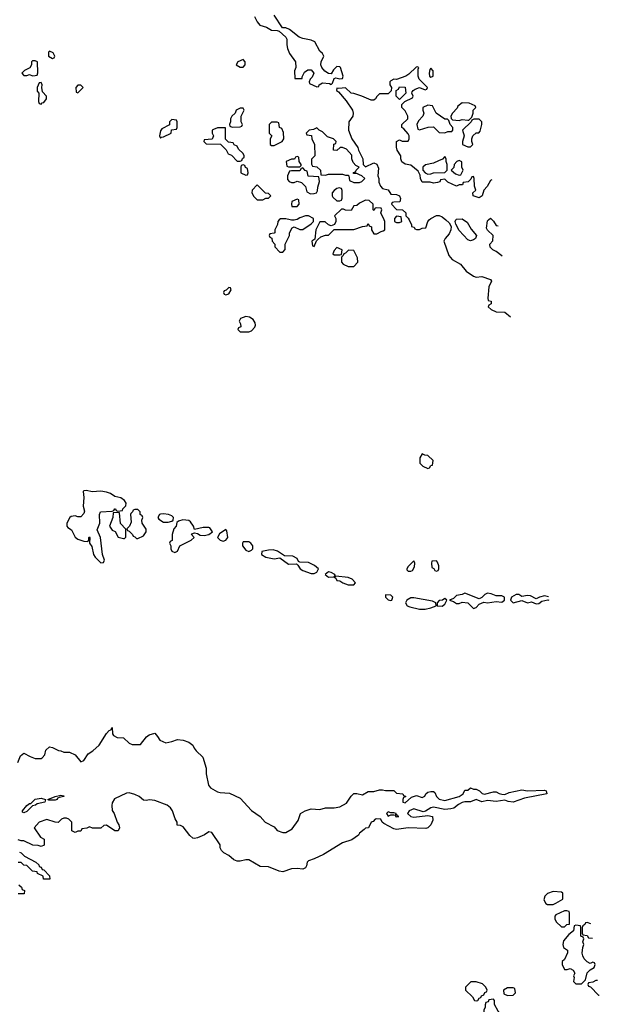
# Model space of a CAD drawing. Header units: inches. Extents: x 2671394 to 2765652, y 830470 to 955458.
# Tile 90 of 256: x 2711960 to 2716035, y 874490 to 881407. Entities that reach past the tile are written whole.
import ezdxf

# ---------------------------------------------------------------- set-up
doc = ezdxf.new("R2010")
doc.units = ezdxf.units.IN
doc.header["$MEASUREMENT"] = 0
doc.layers.add('C7817', color=7, linetype='Continuous')
doc.layers.add('C7818', color=7, linetype='Continuous')

msp = doc.modelspace()

# ---------------------------------------------------------------- linework, layer by layer
at = {"layer": 'C7817', "color": 2}
for points, elevation in [([(2713784.8, 880000), (2713774, 879990), (2713771.6, 879968.4), (2713754, 879930), (2713754, 879910), (2713750, 879906), (2713718, 879902), (2713714, 879890), (2713718, 879878), (2713732.7, 879872.7), (2713734, 879850), (2713754, 879830), (2713754, 879810), (2713790, 879774), (2713810, 879774), (2713827.3, 879792.7), (2713826, 879830), (2713858, 879890), (2713858, 879910), (2713876.4, 879943.6), (2713890, 879952), (2713930, 879932), (2713950, 879932), (2714008.4, 879971.6), (2714026, 879990), (2714026, 880000)], 18), ([(2713900, 880000), (2713890, 879998), (2713870, 879998), (2713862, 880000)], 18), ([(2714182, 880000), (2714182, 879990), (2714172.7, 879967.3), (2714150, 879958), (2714130, 879966), (2714107.3, 879987.3), (2714070, 879986), (2714042, 879930), (2714034, 879866), (2714014, 879850), (2714018, 879818), (2714030, 879814), (2714046, 879854), (2714056.4, 879863.6), (2714078, 879882), (2714110, 879894), (2714130, 879894), (2714170, 879934), (2714310, 879932), (2714370, 879954), (2714402, 879958), (2714410, 879974), (2714418, 879958), (2714432.7, 879952.7), (2714434, 879930), (2714450, 879902), (2714470, 879902), (2714500.4, 879919.6), (2714516.4, 879923.6), (2714526, 879930), (2714528, 879990), (2714523, 880000)], 18), ([(2714594, 880000), (2714594, 879990), (2714610, 879982), (2714630, 879982), (2714646, 879990), (2714644.8, 880000)], 18), ([(2714697.3, 880000), (2714714, 879966), (2714714, 879954), (2714734, 879950), (2714738, 879938), (2714750, 879934), (2714770, 879934), (2714790, 879942), (2714815.3, 879944.7), (2714829, 879990), (2714839.1, 880000)], 18), ([(2714956.6, 880000), (2714980.3, 879980.3), (2714993, 879953), (2714990.4, 879930), (2714978.3, 879901.7), (2714951, 879870), (2714942, 879850), (2714976, 879750), (2715001.4, 879721.4), (2715058, 879690), (2715099.8, 879639.8), (2715150, 879604.7), (2715170, 879597.3), (2715210, 879601.6), (2715270, 879582), (2715276, 879570), (2715258.4, 879530), (2715251.6, 879451.6), (2715254, 879434), (2715274, 879430), (2715274, 879410), (2715258, 879402), (2715254, 879390), (2715274, 879370), (2715310, 879354), (2715370, 879352), (2715410.8, 879318.5)], 18), ([(2715080.8, 880000), (2715104.9, 879984.9), (2715134.4, 879934.4), (2715172, 879890), (2715164.7, 879870), (2715150, 879861.2), (2715130, 879852.7), (2715110, 879860.9), (2715050, 879926), (2715025.2, 879970), (2715021.2, 879990), (2715027.2, 880000)], 18), ([(2715352.9, 879746.5), (2715350, 879748), (2715310, 879779), (2715286, 879790), (2715268.4, 879808.4), (2715266, 879830), (2715287.3, 879852.7), (2715288, 879890), (2715250, 879928), (2715242.7, 879942.7), (2715250, 879994), (2715256.7, 880000)], 18), ([(2715282, 880000), (2715290, 879992), (2715310, 879962), (2715324.1, 879959.2)], 18), ([(2715450, 877368.7), (2715418, 877350), (2715411.3, 877330), (2715430, 877311.3), (2715490, 877326), (2715530, 877311.3), (2715558, 877318), (2715590, 877304), (2715610, 877306.8), (2715630, 877322), (2715672.7, 877332.7), (2715680, 877329.3)], 18), ([(2715676.9, 877352.6), (2715650, 877359), (2715614, 877350), (2715590, 877338), (2715550, 877359), (2715530, 877362), (2715490, 877355.3), (2715470, 877368), (2715450, 877368.7)], 18), ([(2711948, 876190), (2711964.7, 876235.3), (2711990, 876254), (2712034, 876230), (2712070, 876218), (2712110, 876218), (2712119, 876221), (2712138, 876242), (2712144.7, 876275.3), (2712170, 876298), (2712190, 876294), (2712232.7, 876272.7), (2712250, 876272), (2712270, 876262), (2712310, 876262), (2712350, 876242), (2712390, 876194), (2712410, 876202), (2712442, 876250), (2712474, 876270), (2712519, 876310), (2712570, 876392), (2712590, 876414), (2712602, 876418), (2712610, 876434), (2712612, 876390), (2712619.6, 876379.6), (2712645.4, 876365.4), (2712690, 876362), (2712730, 876324.7), (2712750, 876316), (2712810, 876316), (2712852.7, 876370), (2712870, 876383), (2712910, 876394), (2712930, 876372), (2712945.4, 876345.4), (2712986.4, 876326.4), (2713030, 876336), (2713070, 876351), (2713110, 876346.8), (2713150, 876331), (2713178, 876310), (2713186, 876290), (2713201, 876270), (2713247.5, 876227.5), (2713271.3, 876150), (2713271.1, 876108.9), (2713286.8, 876030), (2713301, 876010), (2713350, 875982.8), (2713370, 875977.3), (2713434, 875974), (2713510, 875938), (2713590, 875851), (2713651.3, 875810), (2713684.7, 875770), (2713750, 875736), (2713771.1, 875711.1), (2713810, 875698), (2713830, 875698), (2713875.9, 875724.1), (2713917.5, 875782.5), (2713935.3, 875830), (2713968, 875850), (2714010, 875862.8), (2714070, 875858), (2714109.1, 875870.9), (2714170, 875870.8), (2714210, 875877.3), (2714257.5, 875902.5), (2714290, 875951.3), (2714310, 875971.3), (2714330, 875971.3), (2714370, 875962), (2714410, 875984.7), (2714450, 875984.7), (2714490, 875998), (2714510, 875998), (2714531.6, 875991.6), (2714591.1, 875991.1), (2714610, 875974), (2714654, 875970), (2714658, 875958), (2714674, 875950), (2714658, 875942), (2714654, 875930), (2714654, 875910), (2714670, 875904.7), (2714714.6, 875945.4), (2714750, 875956), (2714790, 875942), (2714808.4, 875951.6), (2714815.3, 875970), (2714830, 875981), (2714850, 875986), (2714870, 875984.7), (2714878.8, 875978.8), (2714891.3, 875950), (2714910, 875931.3), (2714950, 875922.8), (2715048.7, 875950), (2715078, 875970), (2715090, 875994), (2715110, 875994), (2715128.7, 876011.3), (2715150, 876002), (2715170, 876002), (2715192, 875990), (2715211.1, 875971.1), (2715227.3, 875967.3), (2715290, 875984), (2715310, 875982.8), (2715330, 875970.8), (2715350, 875965.5), (2715370, 875964.9), (2715401.6, 875978.4), (2715490, 875996.3), (2715530.7, 875990.7), (2715650, 875994.8), (2715662, 875990), (2715666, 875970), (2715510, 875939.5), (2715430.4, 875909.6), (2715394.5, 875914.5), (2715370, 875925.2), (2715310, 875914.5), (2715250, 875920.9), (2715210, 875912.7), (2715170, 875929.2), (2715130, 875912.7), (2715090, 875912.3), (2715070, 875907), (2715045.1, 875894.9), (2715012.3, 875867.7), (2714990, 875862.7), (2714950, 875859), (2714870, 875874.5), (2714850, 875869.4), (2714813.4, 875846.6), (2714797.5, 875842.5), (2714730, 875862.7), (2714698, 875850), (2714686, 875830), (2714710.6, 875810.6), (2714730, 875806), (2714830, 875817.3), (2714862, 875810), (2714863.6, 875783.6), (2714851, 875750), (2714830, 875729), (2714814.4, 875725.6), (2714690, 875729.2), (2714610, 875718), (2714590, 875722.7), (2714521.2, 875761.2), (2714508, 875770), (2714498, 875790), (2714470, 875794), (2714458, 875790), (2714444.5, 875775.5), (2714432, 875770), (2714412, 875730), (2714390, 875728.7), (2714382.5, 875717.5), (2714350, 875692.3), (2714341.1, 875678.9), (2714294.7, 875645.3), (2714230, 875625.4), (2714096.3, 875543.7), (2714030, 875511.5), (2713990, 875499.3), (2713982, 875490), (2713977.3, 875462.7), (2713970, 875449), (2713950, 875439), (2713910, 875445.2), (2713870, 875441.6), (2713810, 875421.6), (2713784.8, 875424.8), (2713710, 875455.8), (2713650, 875459), (2713570, 875505.2), (2713550, 875506), (2713510, 875496), (2713490, 875496), (2713465.2, 875505.2), (2713430, 875535.3), (2713394.6, 875554.6), (2713378, 875570), (2713369.1, 875589.1), (2713369.2, 875610), (2713310, 875698), (2713290, 875702), (2713258.4, 875681.6), (2713210, 875659), (2713190, 875654), (2713178, 875658), (2713156, 875676), (2713110, 875738), (2713090, 875746), (2713068, 875748), (2713068, 875770), (2713052.3, 875792.3), (2713034.5, 875850), (2713020.9, 875870), (2712997.2, 875890), (2712910, 875921.6), (2712873.7, 875926.3), (2712850, 875922.7), (2712830, 875925.2), (2712799, 875950), (2712770, 875964.5), (2712730, 875975.6), (2712710, 875973.6), (2712626.4, 875933.6), (2712610, 875906), (2712606.8, 875886.8), (2712611, 875851), (2712624.7, 875830), (2712644.7, 875770), (2712658, 875750), (2712662, 875730), (2712651.6, 875708.4), (2712629, 875709), (2712570, 875748), (2712552.7, 875747.3), (2712530, 875728), (2712472.7, 875727.3), (2712450, 875738), (2712431.6, 875728.4), (2712398, 875722), (2712390, 875706), (2712370, 875706), (2712350, 875698), (2712326, 875710), (2712326, 875770), (2712306, 875790), (2712290, 875798), (2712270, 875798), (2712254, 875790), (2712230, 875768), (2712208.9, 875768.9), (2712150, 875788.7), (2712098, 875770), (2712062, 875730), (2712105.4, 875665.4), (2712132, 875650), (2712132.7, 875607.3), (2712110, 875598), (2712090, 875606), (2712052.7, 875607.3), (2711990, 875638), (2711970, 875638), (2711950, 875646)], 14), ([(2711958, 875558), (2711970, 875554), (2711994, 875530), (2712074, 875490), (2712094, 875470), (2712098, 875458), (2712110, 875454), (2712118, 875438), (2712130, 875434), (2712170, 875394), (2712171.3, 875368.7), (2712128.4, 875368.4), (2712126, 875390), (2712086, 875410), (2712082, 875422), (2712050, 875426), (2712010, 875466), (2711988.4, 875468.4), (2711970, 875486), (2711950, 875486)], 14), ([(2711954, 875330), (2711972.7, 875312.7), (2711978, 875298), (2711994, 875290), (2711992.7, 875267.3), (2711950, 875266)], 14), ([(2715950, 875066), (2715938, 875062), (2715934, 875050), (2715918, 875042), (2715914, 875030), (2715914, 874990), (2715918, 874978), (2715950, 874974), (2715958, 874958), (2715986.8, 874954.4)], 18), ([(2715974.6, 875055.7), (2715950, 875066)], 18), ([(2716022.6, 874658), (2716010, 874658), (2715990, 874646), (2715958, 874642), (2715954, 874630), (2715958, 874618), (2715972.7, 874612.7), (2716030, 874554), (2716035, 874555.7)], 18)]:
    msp.add_lwpolyline(points, dxfattribs=dict(at, elevation=elevation))
for points, elevation in [([(2714190, 879806), (2714170, 879786), (2714162, 879762), (2714170, 879754), (2714210, 879754), (2714222, 879758), (2714226, 879790)], 18), ([(2714272.7, 879787.3), (2714250, 879766), (2714238, 879762), (2714234, 879750), (2714222, 879738), (2714223.6, 879703.6), (2714234, 879690), (2714270, 879672), (2714310, 879672), (2714336.4, 879703.6), (2714334.6, 879734.6), (2714310, 879786)], 18), ([(2713430, 879526), (2713412.7, 879507.3), (2713398, 879502), (2713394, 879490), (2713398, 879478), (2713410, 879474), (2713430, 879482), (2713446, 879510), (2713442, 879522)], 18), ([(2713550, 879322), (2713511.6, 879308.4), (2713502, 879290), (2713512, 879270), (2713514, 879250), (2713498, 879242), (2713494, 879230), (2713510, 879214), (2713570, 879214), (2713590, 879222), (2713613.6, 879246.4), (2713618, 879262), (2713616.5, 879276.5), (2713600.4, 879300.4), (2713576.4, 879316.4)], 18), ([(2714790, 878358), (2714772, 878330), (2714772.7, 878292.7), (2714794, 878270), (2714830, 878254), (2714842, 878258), (2714850, 878274), (2714862, 878278), (2714866, 878310), (2714830, 878346), (2714808.4, 878348.4)], 18), ([(2712430, 878099.3), (2712410, 878098), (2712406.4, 878093.6), (2712410.7, 878050), (2712406.8, 877990), (2712414.8, 877954.8), (2712410, 877938), (2712390, 877915.3), (2712370, 877915.3), (2712350, 877922), (2712322, 877918), (2712312, 877910), (2712291.3, 877870), (2712292, 877850), (2712299.6, 877839.6), (2712323.6, 877823.6), (2712350, 877772), (2712370, 877758), (2712410, 877744.7), (2712438, 877742), (2712446, 877750), (2712446, 877770), (2712450, 877774), (2712454, 877770), (2712452, 877730), (2712466.4, 877706.4), (2712478, 877650), (2712490, 877632), (2712530, 877592), (2712550, 877594), (2712555.3, 877610), (2712542, 877650), (2712529, 877770), (2712504, 877824), (2712524, 877870), (2712522, 877930), (2712528, 877950), (2712610, 877954), (2712622, 877958), (2712628.7, 877971.3), (2712634, 877970), (2712638, 877958), (2712650, 877954), (2712682, 877958), (2712686, 877970), (2712707.3, 877992.7), (2712708, 878010), (2712698, 878030), (2712670, 878048.7), (2712630, 878058), (2712598, 878078), (2712570, 878088.7), (2712530, 878094), (2712470, 878089.2)], 18), ([(2712790, 877966), (2712770, 877966), (2712758, 877962), (2712754, 877950), (2712741, 877939), (2712738, 877930), (2712743.6, 877876.4), (2712731.6, 877848.4), (2712714, 877830), (2712718, 877818), (2712730, 877814), (2712754, 877790), (2712758, 877778), (2712770, 877774), (2712782, 877762), (2712790, 877762), (2712830, 877782), (2712848.7, 877810), (2712848.4, 877828.4), (2712822, 877870), (2712818, 877890), (2712826, 877910), (2712822, 877922), (2712806, 877930), (2712806, 877950)], 18), ([(2712650, 877946), (2712618, 877942), (2712614, 877910), (2712592, 877850), (2712610, 877822), (2712631.1, 877811.1), (2712651.6, 877771.6), (2712690, 877762), (2712698, 877762), (2712707.3, 877772.7), (2712707.3, 877827.3), (2712668.4, 877868.4), (2712662, 877942)], 18), ([(2712970, 877936), (2712950, 877933.2), (2712942, 877930), (2712931.3, 877910), (2712938, 877898), (2712970, 877878), (2713003.1, 877876.9), (2713030, 877884.7), (2713038, 877890), (2713042, 877910), (2713030, 877922), (2713006, 877930)], 18), ([(2713106, 877894), (2713076.9, 877883.1), (2713064.7, 877875.3), (2713061, 877850), (2713044.7, 877830), (2713032, 877790), (2713031.6, 877748.4), (2713018, 877742), (2713014, 877730), (2713022, 877710), (2713022, 877690), (2713030, 877674), (2713050, 877664.7), (2713070, 877674), (2713086, 877710), (2713166, 877750), (2713186, 877770), (2713168, 877790), (2713170, 877794), (2713190, 877802), (2713210, 877798), (2713230, 877784.7), (2713256.5, 877783.5), (2713290, 877791), (2713315.3, 877810), (2713296.5, 877836.5), (2713290, 877839), (2713250, 877839.3), (2713190, 877826), (2713182, 877850), (2713160.4, 877880.4), (2713150, 877888)], 18), ([(2713410, 877826), (2713364, 877796), (2713351.3, 877770), (2713370, 877751.3), (2713390, 877744), (2713410, 877751.3), (2713424, 877770), (2713416.4, 877816.4)], 18), ([(2713570, 877739.3), (2713530, 877738), (2713526, 877730), (2713527.3, 877710), (2713550, 877681), (2713570, 877671), (2713590, 877681), (2713599, 877690), (2713599.3, 877710), (2713584, 877730)], 18), ([(2713743.1, 877683.1), (2713710, 877681.2), (2713662, 877670), (2713661, 877650), (2713690, 877631), (2713750, 877618.8), (2713790, 877626), (2713850, 877582), (2713905.4, 877585.4), (2713916, 877576), (2713931, 877550), (2713950, 877537.3), (2714010, 877517.3), (2714030, 877517.3), (2714050, 877526.8), (2714061.2, 877550), (2714033.8, 877573.8), (2713990, 877594), (2713930, 877595.3), (2713921.2, 877601.2), (2713910, 877622), (2713879.3, 877639.3), (2713821.2, 877641.2), (2713773.6, 877673.6)], 18), ([(2714730, 877606), (2714690, 877566), (2714682, 877550), (2714682, 877542), (2714690, 877534), (2714710, 877534), (2714722, 877538), (2714736.4, 877563.6), (2714738, 877590)], 18), ([(2714890, 877606), (2714858, 877602), (2714854, 877590), (2714858, 877558), (2714872.7, 877552.7), (2714878, 877538), (2714890, 877534), (2714902, 877538), (2714906, 877550), (2714906, 877570), (2714896.4, 877596.4)], 18), ([(2714130, 877529), (2714106.8, 877510), (2714130, 877491), (2714170, 877494), (2714178, 877502), (2714175.3, 877510), (2714150, 877524)], 18), ([(2714182, 877498), (2714174, 877490), (2714183.6, 877483.6), (2714190, 877466.8), (2714210, 877466), (2714232, 877450), (2714270, 877437.3), (2714310, 877438), (2714322, 877450), (2714296.6, 877476.6), (2714270, 877489.2)], 18), ([(2714532.7, 877367.3), (2714531.3, 877350), (2714550, 877331.3), (2714570, 877327.7), (2714575.3, 877330), (2714584, 877350), (2714570, 877364)], 18), ([(2714730, 877345.2), (2714710, 877345.2), (2714682, 877330), (2714671.3, 877310), (2714684.7, 877290), (2714702.5, 877282.5), (2714770, 877266.8), (2714810, 877266), (2714850, 877274.8), (2714888, 877290), (2714886, 877310), (2714862, 877322)], 18), ([(2714950, 877342), (2714931.6, 877328.4), (2714910, 877326), (2714894, 877310), (2714894, 877290), (2714930, 877286.8), (2714950, 877302), (2714962, 877330)], 18), ([(2715250, 877378), (2715231, 877369), (2715210, 877348), (2715190, 877339), (2715090, 877378), (2715070, 877368.7), (2715030, 877362), (2715010, 877342), (2714982, 877330), (2715010, 877321), (2715030, 877306.8), (2715050, 877306), (2715070, 877314.8), (2715110, 877310.8), (2715150, 877271.3), (2715170, 877278), (2715190, 877301), (2715224, 877316), (2715250, 877310.8), (2715310, 877321), (2715350, 877316), (2715368.7, 877330), (2715368, 877350), (2715350, 877359), (2715310, 877359), (2715274.6, 877374.6)], 18), ([(2712210, 875924.5), (2712165.2, 875925.2), (2712158, 875930), (2712209.6, 875950.4), (2712250, 875958.8), (2712270, 875954), (2712270, 875949.5), (2712238, 875942), (2712224.7, 875935.3), (2712224.7, 875930)], 10), ([(2711990, 875835.3), (2711980.2, 875840.2), (2711979, 875850), (2712010, 875886), (2712030, 875901), (2712038, 875902), (2712069.4, 875930.6), (2712110, 875938.8), (2712142, 875930), (2712138, 875910), (2712082, 875898), (2712070.4, 875889.6), (2712050, 875885.2), (2712010, 875845.2)], 10), ([(2714550, 875842), (2714538, 875830), (2714550, 875812), (2714570, 875822), (2714590, 875822), (2714599.6, 875819.6), (2714602, 875810), (2714610, 875807.3), (2714626, 875810), (2714615.3, 875815.3), (2714610, 875826), (2714602, 875822), (2714606, 875830), (2714590, 875835.3), (2714570, 875835.3)], 14), ([(2715710, 875282), (2715670, 875268), (2715652, 875250), (2715645.4, 875225.4), (2715659.6, 875199.6), (2715670, 875192), (2715710, 875192), (2715730, 875202), (2715778, 875230), (2715778, 875270), (2715770, 875278)], 18), ([(2715790, 875148), (2715730, 875118), (2715722, 875110), (2715722, 875090), (2715732, 875070), (2715770, 875034), (2715790, 875034), (2715806, 875050), (2715826, 875054), (2715826, 875130), (2715822, 875142), (2715807.3, 875147.3)], 18), ([(2715870, 875046), (2715858, 875042), (2715852.7, 875007.3), (2715819.6, 874980.4), (2715783.6, 874936.4), (2715778, 874910), (2715782, 874890), (2715811.1, 874871.1), (2715811.6, 874851.6), (2715790, 874806), (2715774, 874790), (2715774, 874770), (2715790, 874734), (2715810, 874734), (2715830, 874742), (2715852, 874730), (2715862, 874710), (2715854, 874690), (2715858, 874678), (2715854, 874650), (2715870, 874634), (2715910, 874634), (2715938, 874662), (2715949.4, 874710.6), (2715970, 874732), (2715998, 874750), (2716006, 874770), (2716002, 874782), (2715990, 874786), (2715970, 874778), (2715950, 874788), (2715929, 874810), (2715919, 874830), (2715915.3, 874850), (2715918, 874890), (2715926, 874910), (2715918, 874930), (2715926, 874950), (2715922, 874962), (2715906, 874970), (2715906, 875030), (2715902, 875042)], 18), ([(2715170, 874648), (2715132.7, 874647.3), (2715094, 874610), (2715094, 874590), (2715143.6, 874543.6), (2715158, 874518), (2715170, 874514), (2715182, 874518), (2715190, 874534), (2715202, 874538), (2715206, 874550), (2715222, 874558), (2715230, 874574), (2715242, 874578), (2715246, 874590), (2715238, 874610), (2715214, 874634)], 18), ([(2715430, 874606), (2715390, 874606), (2715362, 874590), (2715364.7, 874564.7), (2715390, 874552), (2715430, 874554), (2715446, 874570), (2715442, 874602)], 18), ([(2715290, 874526), (2715258, 874522), (2715252.7, 874507.3), (2715238, 874502), (2715232.7, 874487.3), (2715232, 874470), (2715222, 874450), (2715222, 874430), (2715212, 874410), (2715211.6, 874388.4), (2715194, 874370), (2715194, 874350), (2715210, 874342), (2715230, 874344.7), (2715250, 874352), (2715290, 874378), (2715326, 874390), (2715335.3, 874410), (2715334, 874430), (2715322.7, 874442.7), (2715298, 874490), (2715298, 874518)], 18)]:
    msp.add_lwpolyline(points, close=True, dxfattribs=dict(at, elevation=elevation))
at = {"layer": 'C7818', "color": 2, "elevation": 18}
for points in [[(2713610.8, 881430), (2713630, 881391.3), (2713647.9, 881367.9), (2713694.4, 881354.4), (2713730, 881332), (2713771.3, 881331.3), (2713785.4, 881325.4), (2713830, 881284.7), (2713838.8, 881270), (2713838, 881230), (2713843.6, 881203.6), (2713858, 881170), (2713898, 881110), (2713902, 881070), (2713892.7, 881047.3), (2713894, 880994), (2713946, 880994), (2713946, 881006), (2713961.2, 881038.8), (2713986.6, 881053.4), (2714010, 881054), (2714026.8, 881030), (2714016.3, 881003.7), (2714002, 880990), (2713994, 880970), (2713998, 880958), (2714050, 880934), (2714062, 880938), (2714066, 880950), (2714090, 880962), (2714138, 880958), (2714150, 880952), (2714159, 880961), (2714170, 880994), (2714182, 880998), (2714210, 880992), (2714230, 880994), (2714235.3, 881010), (2714215.3, 881070), (2714210, 881075.3), (2714190, 881078), (2714166.4, 881053.6), (2714150, 881026), (2714130, 881028.7), (2714105.4, 881045.4), (2714085.2, 881070), (2714077.2, 881090), (2714079, 881110), (2714098, 881150), (2714088.4, 881168.4), (2714070, 881186), (2714035.3, 881250), (2714010, 881264), (2713950, 881274), (2713923.7, 881283.7), (2713858, 881338), (2713830, 881348.7), (2713808.4, 881348.4), (2713750, 881438)], [(2715280.4, 880282.2), (2715270, 880278), (2715246, 880234), (2715222, 880210), (2715210.9, 880169.1), (2715190, 880155.3), (2715148, 880170), (2715146, 880190), (2715166, 880210), (2715156.4, 880236.4), (2715155.3, 880290), (2715150, 880306), (2715138, 880302), (2715132.7, 880287.3), (2715112.7, 880267.3), (2715078, 880262), (2715072.7, 880247.3), (2715050, 880246), (2715030, 880238), (2714970, 880266), (2714950, 880286), (2714918, 880282), (2714912.7, 880267.3), (2714898, 880262), (2714870, 880259), (2714844.7, 880264.7), (2714790, 880266), (2714777.2, 880290), (2714775.3, 880315.3), (2714762, 880342), (2714710, 880385.2), (2714670, 880392.7), (2714647.3, 880407.3), (2714639.3, 880430), (2714639, 880450), (2714614, 880490), (2714609.1, 880510.9), (2714608.9, 880551.1), (2714630, 880562), (2714650, 880554), (2714690, 880554), (2714698, 880570), (2714698, 880590), (2714690, 880606), (2714660.4, 880640.4), (2714646, 880650), (2714646, 880670), (2714688, 880710), (2714688, 880730), (2714670, 880766), (2714646, 880790), (2714646, 880810), (2714667.3, 880832.7), (2714722, 880858), (2714726, 880870), (2714718, 880890), (2714720.4, 880899.6), (2714726, 880910), (2714740.2, 880919.8), (2714771.3, 880931.3), (2714810, 880914), (2714822, 880918), (2714826, 880930), (2714768.7, 880990), (2714762, 881010), (2714762, 881058), (2714766, 881070), (2714755.3, 881075.3), (2714746.4, 881073.6), (2714696.9, 881023.1), (2714674, 881010), (2714610, 880986), (2714590, 880988), (2714570, 880978), (2714562, 880970), (2714562, 880950), (2714574, 880930), (2714572.7, 880907.3), (2714550, 880886), (2714490, 880886), (2714470, 880866), (2714462, 880850), (2714450, 880842), (2714430, 880842), (2714366, 880870), (2714309, 880889), (2714289.4, 880889.4), (2714250, 880928), (2714203.1, 880923.1), (2714190, 880926), (2714187.7, 880910), (2714200.7, 880900.7), (2714255.6, 880835.6), (2714300.3, 880770), (2714305.3, 880750), (2714302.4, 880730), (2714274.8, 880690), (2714271.3, 880630), (2714296, 880570), (2714338, 880510), (2714342, 880490), (2714372, 880430), (2714374, 880390), (2714390, 880374), (2714450, 880402), (2714471.1, 880391.1), (2714483.6, 880363.6), (2714478, 880310), (2714484.7, 880290), (2714485.4, 880265.4), (2714496.9, 880236.9), (2714510, 880222), (2714550.9, 880210.9), (2714570, 880182), (2714610, 880178), (2714631, 880170), (2714638, 880150), (2714632, 880128), (2714590, 880126), (2714578, 880122), (2714574, 880110), (2714610, 880074), (2714652, 880072), (2714674, 880050), (2714674, 880030), (2714691.6, 880011.6), (2714697.3, 880000)], [(2714523, 880000), (2714498, 880050), (2714506, 880070), (2714502, 880082), (2714470, 880086), (2714458, 880082), (2714450, 880066), (2714446, 880070), (2714446, 880110), (2714416.4, 880136.4), (2714390, 880138), (2714350, 880118), (2714330, 880102), (2714310, 880098), (2714290, 880066), (2714250, 880068), (2714236.4, 880076.4), (2714223.6, 880076.4), (2714174, 880030), (2714182, 880010), (2714182, 880000)], [(2714026, 880000), (2714026, 880010), (2713990, 880028), (2713970, 880028.7), (2713930, 880015.3), (2713910, 880002), (2713900, 880000)], [(2714644.8, 880000), (2714642, 880022), (2714610, 880026), (2714594, 880010), (2714594, 880000)], [(2714839.1, 880000), (2714849.6, 880010.4), (2714890, 880030.4), (2714910, 880030.5), (2714930, 880022), (2714956.6, 880000)], [(2713862, 880000), (2713830, 880008), (2713792.7, 880007.3), (2713784.8, 880000)], [(2715027.2, 880000), (2715030, 880004.7), (2715070, 880006.8), (2715080.8, 880000)], [(2715256.7, 880000), (2715270, 880012), (2715282, 880000)]]:
    msp.add_lwpolyline(points, dxfattribs=at)
for points in [[(2712170, 881186), (2712162, 881178), (2712162, 881150), (2712190, 881134), (2712202, 881138), (2712206, 881150), (2712194.6, 881174.6)], [(2712070, 881118), (2712050, 881118), (2712042, 881110), (2712042, 881090), (2712031.3, 881068.7), (2711994, 881050), (2711974, 881030), (2711990, 881014), (2712010, 881014), (2712030, 881022), (2712050, 881012), (2712070, 881014), (2712082, 881018), (2712087.3, 881032.7), (2712086, 881110)], [(2713530, 881126), (2713494, 881110), (2713482, 881090), (2713510, 881074), (2713530, 881074), (2713546, 881090), (2713546, 881110)], [(2714850, 881066), (2714843.6, 881056.4), (2714838, 881030), (2714842, 881010), (2714850, 881002), (2714866, 881010), (2714868, 881030), (2714867.3, 881047.3)], [(2712110, 880966), (2712098, 880962), (2712082, 880930), (2712083.6, 880903.6), (2712094, 880890), (2712092.7, 880832.7), (2712098, 880818), (2712110, 880814), (2712118, 880822), (2712130, 880824.7), (2712148, 880850), (2712148, 880870), (2712120.4, 880900.4), (2712115.3, 880930), (2712118, 880950)], [(2712390, 880946), (2712370, 880946), (2712354, 880930), (2712358, 880898), (2712370, 880894), (2712406, 880930)], [(2714630, 880846), (2714606, 880870), (2714606, 880910), (2714622, 880918), (2714630, 880934), (2714670, 880932), (2714674, 880890)], [(2714830, 880806), (2714794, 880790), (2714794, 880770), (2714802, 880750), (2714794, 880730), (2714763.6, 880696.4), (2714752, 880670), (2714758, 880638), (2714770, 880634), (2714832.7, 880652.7), (2714870, 880654), (2714910, 880614), (2714950, 880612), (2714970, 880622), (2714990, 880622), (2714998, 880622), (2715006, 880630), (2715006, 880650), (2714986, 880670), (2714978, 880698), (2714967.3, 880707.3), (2714950, 880708), (2714888.9, 880748.9), (2714862, 880802)], [(2715070, 880822), (2715041, 880799), (2715035.3, 880784.7), (2715002, 880750), (2714992, 880730), (2714992.7, 880712.7), (2715003.6, 880703.6), (2715050, 880698), (2715070, 880704.7), (2715110, 880702), (2715118, 880702), (2715138, 880722), (2715148, 880750), (2715148.4, 880771.6), (2715166, 880790), (2715162, 880802), (2715120.4, 880820.4)], [(2713530, 880786), (2713510, 880786), (2713482, 880770), (2713474, 880750), (2713452, 880730), (2713442, 880710), (2713442, 880690), (2713434, 880670), (2713438, 880658), (2713452.7, 880652.7), (2713510, 880654), (2713522, 880658), (2713526, 880670), (2713518, 880690), (2713518, 880730), (2713538, 880770)], [(2713030, 880706), (2713014, 880690), (2713012.7, 880667.3), (2712959.6, 880640.4), (2712950, 880626), (2712942, 880590), (2712950, 880574), (2712958, 880582), (2712970, 880584.7), (2713026, 880610), (2713027.3, 880632.7), (2713062, 880638), (2713066, 880650), (2713066, 880690), (2713062, 880702)], [(2713350, 880648), (2713323.6, 880636.4), (2713314, 880630), (2713314, 880610), (2713322, 880590), (2713312.7, 880567.3), (2713258, 880562), (2713254, 880550), (2713270, 880534), (2713372.7, 880532.7), (2713412, 880492), (2713425.4, 880465.4), (2713450, 880454), (2713490, 880414), (2713510, 880414), (2713522, 880418), (2713527.3, 880432.7), (2713538, 880442), (2713538, 880450), (2713530, 880466), (2713498, 880498), (2713490, 880518), (2713467.3, 880527.3), (2713462, 880542), (2713427.3, 880547.3), (2713408, 880568), (2713406, 880646)], [(2713770, 880686), (2713730, 880686), (2713714, 880670), (2713714, 880610), (2713732, 880590), (2713722, 880570), (2713722, 880530), (2713730, 880522), (2713750, 880522), (2713806, 880550), (2713818, 880570), (2713815.3, 880615.3), (2713802, 880642), (2713786, 880650), (2713782, 880682)], [(2715190, 880708), (2715152.7, 880707.3), (2715138, 880702), (2715134, 880690), (2715074, 880630), (2715084.7, 880590), (2715074, 880550), (2715074, 880530), (2715110, 880514), (2715130, 880514), (2715146, 880530), (2715138, 880550), (2715138, 880570), (2715146, 880590), (2715168.4, 880611.6), (2715187.3, 880612.7), (2715196.4, 880623.6), (2715208, 880670), (2715208, 880690)], [(2714050, 880646), (2714024.7, 880635.3), (2713994, 880630), (2713974, 880610), (2713978, 880598), (2714012.7, 880592.7), (2714014, 880570), (2714032, 880530), (2714034, 880450), (2714012.7, 880427.3), (2714012.7, 880392.7), (2714018, 880378), (2714050, 880372), (2714074, 880350), (2714078, 880318), (2714110, 880314), (2714130, 880322), (2714230, 880322), (2714250, 880314), (2714270, 880314), (2714274, 880310), (2714278, 880278), (2714310, 880262), (2714350, 880262), (2714366, 880270), (2714386, 880290), (2714366, 880310), (2714350, 880318), (2714330, 880326), (2714307.3, 880327.3), (2714307.3, 880332.7), (2714322, 880338), (2714326, 880350), (2714346, 880370), (2714323.1, 880383.1), (2714304.7, 880404.7), (2714295.3, 880430), (2714294, 880454), (2714256.5, 880496.5), (2714230, 880508.7), (2714212, 880508), (2714190, 880488), (2714166, 880490), (2714168.4, 880531.6), (2714182, 880538), (2714186, 880550), (2714166, 880570), (2714124.7, 880584.7), (2714090, 880618), (2714066, 880630)], [(2713910, 880446), (2713898, 880442), (2713892.7, 880427.3), (2713870, 880426), (2713834, 880410), (2713838, 880378), (2713850, 880374), (2713930, 880374), (2713938, 880382), (2713938, 880390), (2713926, 880410), (2713922, 880442)], [(2714950, 880446), (2714932, 880428), (2714905.4, 880414.6), (2714870, 880398), (2714812.7, 880387.3), (2714794, 880370), (2714794, 880350), (2714811.6, 880331.6), (2714830, 880322), (2714850, 880324.7), (2714870, 880332), (2714950, 880334), (2714966, 880350), (2714966, 880390), (2714958, 880410), (2714958, 880430)], [(2713530, 880386), (2713518, 880382), (2713514, 880370), (2713514, 880330), (2713550, 880314), (2713562, 880318), (2713566, 880330), (2713562, 880362), (2713547.3, 880367.3), (2713542, 880382)], [(2715050, 880418), (2715034, 880410), (2715014, 880390), (2715011.6, 880368.4), (2714994, 880350), (2715023.6, 880323.6), (2715050, 880314), (2715062, 880318), (2715078, 880350), (2715068, 880370), (2715067.3, 880407.3)], [(2713950, 880366), (2713938, 880362), (2713930, 880346), (2713870, 880346), (2713858, 880342), (2713842, 880310), (2713843.6, 880283.6), (2713854, 880270), (2713870, 880262), (2713890, 880262), (2713910, 880272), (2713942, 880262), (2713970, 880234), (2713978, 880198), (2714003.6, 880183.6), (2714030, 880184.7), (2714046, 880190), (2714054.6, 880205.4), (2714055.3, 880230), (2714068, 880270), (2714062, 880302), (2713988.4, 880308.4), (2713982, 880342), (2713967.3, 880347.3)], [(2713630, 880246), (2713594, 880210), (2713592, 880190), (2713605.4, 880165.4), (2713630, 880142), (2713670, 880142), (2713690, 880154), (2713710, 880154), (2713726, 880170), (2713710, 880186), (2713687.3, 880187.3)], [(2714206, 880226), (2714190, 880222), (2714170, 880208), (2714158, 880190), (2714158, 880170), (2714161, 880161), (2714190, 880134), (2714210, 880134), (2714222, 880138), (2714227.3, 880152.7), (2714227.3, 880207.3), (2714222, 880222)], [(2713910, 880146), (2713874, 880130), (2713872, 880110), (2713874, 880094), (2713910, 880094), (2713926, 880110), (2713922, 880142)]]:
    msp.add_lwpolyline(points, close=True, dxfattribs=at)

doc.saveas('drawing.dxf')
